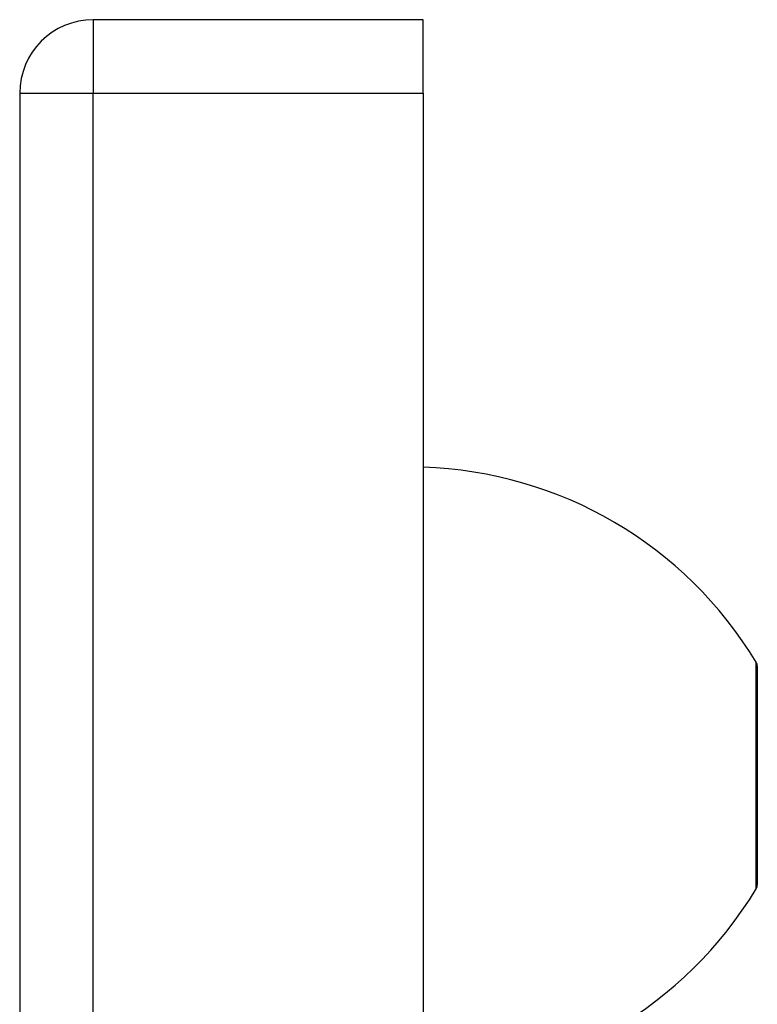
# Model space of a CAD drawing. Header units: inches. Extents: x 4 to 114, y 7 to 60.
# Tile 90 of 96: x 68.26 to 69.72, y 41.62 to 43.57. Entities that reach past the tile are written whole.
import ezdxf

# ---------------------------------------------------------------- set-up
doc = ezdxf.new("R2010")
doc.units = ezdxf.units.IN
doc.header["$MEASUREMENT"] = 0
doc.layers.add('Visible Edges(ANSI)', color=7, linetype='Continuous', lineweight=25)
doc.layers.add('Visible Tangent Edges(ANSI)', color=7, linetype='Continuous', lineweight=25)

msp = doc.modelspace()

# ---------------------------------------------------------------- linework, layer by layer
at = {"layer": 'Visible Edges(ANSI)'}
for p, q in [((69.0571, 43.5734), (68.4031, 43.5734)), ((69.0571, 43.4274), (69.0571, 43.5734)), ((68.2571, 43.4274), (68.2571, 23.9164)), ((69.0571, 43.4274), (69.0571, 23.9164)), ((69.7201, 42.2902), (69.7201, 41.8567))]:
    msp.add_line(p, q, dxfattribs=at)
for centre, radius, start, end in [((68.4031, 43.4274), 0.146, 90, 180), ((69.0325, 41.8856), 0.8, 31.0449, 88.2344), ((69.7045, 42.2902), 0.0156, 0, 31.0449), ((69.7045, 41.8567), 0.0156, 328.9551, 0), ((69.0325, 42.2612), 0.8, 271.7656, 328.9551)]:
    msp.add_arc(centre, radius, start, end, dxfattribs=at)
at = {"layer": 'Visible Tangent Edges(ANSI)'}
for p, q in [((68.4031, 43.5734), (68.4031, 43.4274)), ((68.2571, 43.4274), (68.4031, 43.4274)), ((68.4031, 23.9164), (68.4031, 43.4274)), ((68.4031, 43.4274), (69.0571, 43.4274)), ((69.7179, 41.8486), (69.7179, 42.2982))]:
    msp.add_line(p, q, dxfattribs=at)

doc.saveas('drawing.dxf')
